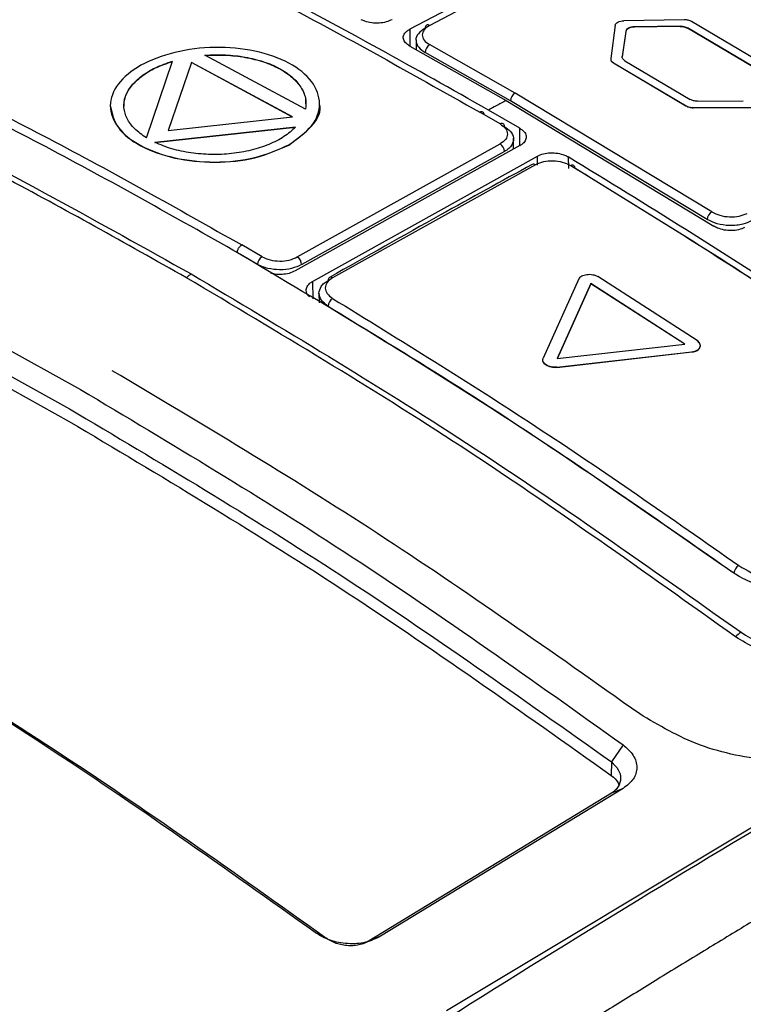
# Model space of a CAD drawing. Header units: millimetres. Extents: x -0.57 to 0.95, y -0.4 to 0.71.
# Tile 187 of 256: x 0.7657 to 0.789, y -0.1045 to -0.0729. Entities that reach past the tile are written whole.
import ezdxf

# ---------------------------------------------------------------- set-up
doc = ezdxf.new("R2010")
doc.units = ezdxf.units.MM
doc.layers.add('FORMAT', color=7, linetype='Continuous')

msp = doc.modelspace()

# ---------------------------------------------------------------- linework, layer by layer
at = {"layer": 'FORMAT', "color": 7, "linetype": 'Continuous', "lineweight": 25}
for p, q in [((0.785471, -0.069392), (0.778254, -0.073187)), ((0.778893, -0.073063), (0.785406, -0.069637)), ((0.78707, -0.072884), (0.78513, -0.072911)), ((0.789636, -0.074318), (0.787305, -0.072939)), ((0.778254, -0.073187), (0.77826, -0.07373)), ((0.784853, -0.073057), (0.784706, -0.074128)), ((0.785189, -0.073253), (0.785078, -0.074063)), ((0.785189, -0.073261), (0.785078, -0.074071)), ((0.785189, -0.073261), (0.785189, -0.073253)), ((0.786932, -0.073087), (0.785466, -0.073107)), ((0.786933, -0.073096), (0.785466, -0.073115)), ((0.785466, -0.073115), (0.785466, -0.073107)), ((0.786933, -0.073096), (0.786932, -0.073087)), ((0.789264, -0.074384), (0.787167, -0.073143)), ((0.787167, -0.073151), (0.787167, -0.073143)), ((0.789264, -0.074392), (0.787167, -0.073151)), ((0.778457, -0.073521), (0.77846, -0.073843)), ((0.778254, -0.073726), (0.78135, -0.075474)), ((0.781493, -0.075486), (0.77875, -0.073932)), ((0.781639, -0.075236), (0.778893, -0.073681)), ((0.769803, -0.076676), (0.770645, -0.074208)), ((0.771248, -0.074249), (0.770504, -0.076434)), ((0.771248, -0.074257), (0.770504, -0.076442)), ((0.774496, -0.075997), (0.771248, -0.074249)), ((0.771248, -0.074257), (0.771248, -0.074249)), ((0.774496, -0.076005), (0.771248, -0.074257)), ((0.774909, -0.075755), (0.771682, -0.074018)), ((0.784793, -0.07426), (0.787123, -0.07564)), ((0.784793, -0.074269), (0.784793, -0.07426)), ((0.784793, -0.074269), (0.787124, -0.075648)), ((0.785165, -0.074196), (0.787261, -0.075437)), ((0.787954, -0.079046), (0.781639, -0.075236)), ((0.78135, -0.075474), (0.788013, -0.079507)), ((0.787802, -0.079292), (0.781493, -0.075486)), ((0.787496, -0.075495), (0.788963, -0.075486)), ((0.768645, -0.075654), (0.768645, -0.075662)), ((0.775361, -0.075571), (0.775361, -0.075563)), ((0.781157, -0.076227), (0.780506, -0.07585)), ((0.781788, -0.076364), (0.780784, -0.07578)), ((0.787124, -0.075648), (0.787123, -0.07564)), ((0.787358, -0.075697), (0.789299, -0.075688)), ((0.787358, -0.075705), (0.789299, -0.075696)), ((0.787358, -0.075705), (0.787358, -0.075697)), ((0.770504, -0.076434), (0.774496, -0.075997)), ((0.774591, -0.076331), (0.770074, -0.076822)), ((0.774592, -0.076339), (0.770074, -0.07683)), ((0.781795, -0.07692), (0.781788, -0.076364)), ((0.781591, -0.077035), (0.781587, -0.076688)), ((0.781788, -0.076924), (0.774574, -0.080947)), ((0.774647, -0.080498), (0.781158, -0.076867)), ((0.781294, -0.077113), (0.774787, -0.080743)), ((0.775139, -0.081282), (0.782354, -0.07726)), ((0.782357, -0.07755), (0.782354, -0.07726)), ((0.783344, -0.077286), (0.783349, -0.077656)), ((0.78229, -0.077537), (0.77578, -0.081168)), ((0.773515, -0.08049), (0.772864, -0.080112)), ((0.773372, -0.080737), (0.772722, -0.08036)), ((0.783687, -0.081201), (0.782541, -0.08375)), ((0.787479, -0.083183), (0.78429, -0.081128)), ((0.775139, -0.081282), (0.775146, -0.081844)), ((0.784073, -0.081353), (0.78299, -0.083762)), ((0.784073, -0.081361), (0.78299, -0.083771)), ((0.787085, -0.083294), (0.784073, -0.081353)), ((0.784073, -0.081361), (0.784073, -0.081353)), ((0.787085, -0.083302), (0.784073, -0.081361)), ((0.762428, -0.081837), (0.767686, -0.084751)), ((0.775342, -0.08166), (0.775346, -0.081966)), ((0.762086, -0.082463), (0.76733, -0.08537)), ((0.762085, -0.082872), (0.767328, -0.085779)), ((0.78299, -0.083762), (0.787085, -0.083294)), ((0.782981, -0.084034), (0.787316, -0.08354)), ((0.782981, -0.084042), (0.787317, -0.083548)), ((0.787317, -0.083548), (0.787316, -0.08354)), ((0.782981, -0.084042), (0.782981, -0.084034)), ((0.779441, -0.104689), (0.794131, -0.095863)), ((0.785103, -0.096161), (0.784728, -0.09671)), ((0.784728, -0.09671), (0.784726, -0.09715)), ((0.785107, -0.097561), (0.777318, -0.10231)), ((0.785107, -0.097561), (0.784729, -0.097714)), ((0.784729, -0.097714), (0.776953, -0.102456)), ((0.775223, -0.102192), (0.775525, -0.102335)), ((0.777318, -0.10231), (0.776953, -0.102456))]:
    msp.add_line(p, q, dxfattribs=at)
for centre, radius, start, end in [((0.77884, -0.073137), 9.08562443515e-05, 54.424887, 187.818049), ((0.77905, -0.073937), 0.0003000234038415, 121.506924, 179.126428), ((0.781798, -0.075497), 0.0003050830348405, 121.403334, 177.986711), ((0.780558, -0.075919), 8.63423745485e-05, 351.501597, 126.927429), ((0.781209, -0.076296), 8.58783964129e-05, 351.304382, 127.118512), ((0.780993, -0.077119), 0.0003007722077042, 1.049723, 56.881567), ((0.782229, -0.077621), 0.0001032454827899, 53.774075, 113.575825), ((0.783475, -0.077634), 8.39092433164e-05, 350.45866, 127.962946), ((0.788119, -0.079319), 0.0003183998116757, 121.174259, 175.184525), ((0.77368, -0.08075), 0.0003076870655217, 122.358883, 177.621067), ((0.774481, -0.080755), 0.0003059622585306, 2.230854, 57.03355), ((0.775723, -0.081236), 8.85156599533e-05, 49.668451, 188.651874), ((0.775947, -0.082095), 0.0003124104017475, 122.253975, 176.604929), ((0.788998, -0.090699), 0.0003447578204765, 121.727922, 170.512859), ((0.7893, -0.093208), 0.0007762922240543, 121.892594, 138.816106)]:
    msp.add_arc(centre, radius, start, end, dxfattribs=at)
for points, knots in [([(0.7220825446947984, -0.0836679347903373), (0.7251999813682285, -0.0816058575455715), (0.7298790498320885, -0.0785842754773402), (0.7361210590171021, -0.0746999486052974), (0.7408035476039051, -0.0718592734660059), (0.7454863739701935, -0.069091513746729), (0.75016889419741, -0.0663970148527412), (0.7548504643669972, -0.0637761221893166), (0.7595304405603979, -0.0612291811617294), (0.7642081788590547, -0.058756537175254), (0.7688830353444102, -0.0563585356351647), (0.7735543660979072, -0.0540355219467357), (0.7774436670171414, -0.0521624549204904), (0.7805527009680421, -0.0507018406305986), (0.7828831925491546, -0.0496253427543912), (0.7852123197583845, -0.0485678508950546), (0.787540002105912, -0.0475294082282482), (0.7898661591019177, -0.0465100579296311), (0.7918032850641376, -0.0456765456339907), (0.7933521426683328, -0.0450193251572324), (0.7945133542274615, -0.044531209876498), (0.795674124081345, -0.0440479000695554), (0.7964476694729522, -0.0437289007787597), (0.7968343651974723, -0.0435702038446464)], [0, 0, 0, 0, 0.125, 0.1875, 0.25, 0.3125, 0.375, 0.4375, 0.5, 0.5625, 0.625, 0.6875, 0.75, 0.78125, 0.8125, 0.84375, 0.875, 0.90625, 0.9375, 0.953125, 0.96875, 0.984375, 1, 1, 1, 1]), ([(0.7807842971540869, -0.0757803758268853), (0.7784411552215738, -0.0744618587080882), (0.7737702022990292, -0.0718334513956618), (0.7691231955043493, -0.0696366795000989), (0.7668073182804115, -0.0685418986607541)], [0, 0, 0, 0, 0.5016410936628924, 0.9999999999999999, 0.9999999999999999, 0.9999999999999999, 0.9999999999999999]), ([(0.7668678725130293, -0.0687571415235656), (0.769135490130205, -0.0698373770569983), (0.7736707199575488, -0.0719978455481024), (0.7782277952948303, -0.0745659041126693), (0.7805063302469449, -0.075849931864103)], [0, 0, 0, 0, 0.5000005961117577, 1, 1, 1, 1]), ([(0.7710934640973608, -0.0811664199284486), (0.7691303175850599, -0.0800631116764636), (0.7652040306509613, -0.0778564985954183), (0.7593291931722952, -0.0749068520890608), (0.7554305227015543, -0.0732062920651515), (0.7534808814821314, -0.0723558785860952)], [0, 0, 0, 0, 0.3332991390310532, 0.6665972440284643, 0.9999999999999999, 0.9999999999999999, 0.9999999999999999, 0.9999999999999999]), ([(0.7536483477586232, -0.0722041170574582), (0.7565668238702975, -0.0735044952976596), (0.762403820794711, -0.0761052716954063), (0.7682950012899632, -0.079398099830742), (0.7712406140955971, -0.0810445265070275)], [0, 0, 0, 0, 0.4999961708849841, 0.9999999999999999, 0.9999999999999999, 0.9999999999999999, 0.9999999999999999]), ([(0.7776885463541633, -0.0728791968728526), (0.7776274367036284, -0.0729062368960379), (0.7775052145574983, -0.0729603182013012), (0.7772715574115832, -0.0729942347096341), (0.7770341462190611, -0.0729868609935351), (0.7768356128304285, -0.0729438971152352), (0.7767375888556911, -0.0728976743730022), (0.7766985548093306, -0.0728792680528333)], [0, 0, 0, 0, 0.2147119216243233, 0.4294338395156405, 0.6439193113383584, 0.8582054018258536, 1, 1, 1, 1]), ([(0.7848532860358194, -0.0730565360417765), (0.7848596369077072, -0.0730372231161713), (0.7848723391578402, -0.0729985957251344), (0.7849363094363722, -0.0729515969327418), (0.7850243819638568, -0.0729185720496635), (0.7850947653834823, -0.0729135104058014), (0.7851299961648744, -0.0729109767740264)], [0, 0, 0, 0, 0.2498421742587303, 0.4997042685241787, 0.7495744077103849, 1, 1, 1, 1]), ([(0.787305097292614, -0.0729390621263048), (0.7872889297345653, -0.0729306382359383), (0.7872566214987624, -0.0729138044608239), (0.787198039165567, -0.0728964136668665), (0.7871351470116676, -0.0728852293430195), (0.7870919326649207, -0.0728843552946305), (0.7870702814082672, -0.0728839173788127)], [0, 0, 0, 0, 0.2497602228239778, 0.4991051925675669, 0.7490416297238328, 1, 1, 1, 1]), ([(0.7782536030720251, -0.0737263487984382), (0.778203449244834, -0.0736927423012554), (0.7781031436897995, -0.0736255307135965), (0.7780402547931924, -0.0734979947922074), (0.7780539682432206, -0.073368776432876), (0.7781339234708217, -0.0732611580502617), (0.7782199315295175, -0.0732082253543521), (0.7782540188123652, -0.0731872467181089)], [0, 0, 0, 0, 0.2145511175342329, 0.4290932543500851, 0.6438554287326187, 0.8588504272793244, 1, 1, 1, 1]), ([(0.7787499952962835, -0.0731496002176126), (0.7786699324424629, -0.0732061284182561), (0.778509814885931, -0.0733191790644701), (0.778442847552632, -0.0734683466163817), (0.778457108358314, -0.0735406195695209), (0.7784572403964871, -0.0735412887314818)], [0, 0, 0, 0, 0.4976999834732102, 0.9953492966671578, 1, 1, 1, 1]), ([(0.7788928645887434, -0.0730633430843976), (0.7788275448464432, -0.0731080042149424), (0.7786969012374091, -0.073197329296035), (0.7786392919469, -0.0733699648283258), (0.778695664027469, -0.0735439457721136), (0.7788270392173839, -0.0736354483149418), (0.778892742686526, -0.073681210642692)], [0, 0, 0, 0, 0.2498263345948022, 0.4996684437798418, 0.7497737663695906, 1, 1, 1, 1]), ([(0.7854656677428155, -0.0731070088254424), (0.7854305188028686, -0.0731095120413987), (0.7853602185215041, -0.0731145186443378), (0.7852721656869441, -0.0731474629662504), (0.785208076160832, -0.0731944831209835), (0.7851953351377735, -0.0732331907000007), (0.7851889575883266, -0.0732525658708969)], [0, 0, 0, 0, 0.2498457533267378, 0.4997085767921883, 0.7495779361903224, 0.9999999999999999, 0.9999999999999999, 0.9999999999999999, 0.9999999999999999]), ([(0.7854657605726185, -0.0731151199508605), (0.7854306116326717, -0.0731176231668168), (0.7853603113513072, -0.0731226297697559), (0.7852722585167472, -0.0731555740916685), (0.7852081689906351, -0.0732025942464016), (0.7851954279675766, -0.0732413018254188), (0.7851890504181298, -0.073260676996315)], [0, 0, 0, 0, 0.2498457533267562, 0.499708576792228, 0.749577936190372, 1, 1, 1, 1]), ([(0.7869324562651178, -0.0730874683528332), (0.7869540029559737, -0.0730879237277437), (0.7869970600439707, -0.0730888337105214), (0.7870598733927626, -0.073099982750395), (0.78711861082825, -0.0731173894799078), (0.7871510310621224, -0.0731343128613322), (0.7871672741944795, -0.0731427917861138)], [0, 0, 0, 0, 0.2497649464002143, 0.4991091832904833, 0.7490445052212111, 1, 1, 1, 1]), ([(0.7869325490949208, -0.0730955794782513), (0.7869540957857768, -0.0730960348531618), (0.7869971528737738, -0.0730969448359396), (0.7870599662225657, -0.0731080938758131), (0.7871187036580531, -0.073125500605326), (0.7871511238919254, -0.0731424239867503), (0.7871673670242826, -0.0731509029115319)], [0, 0, 0, 0, 0.2497649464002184, 0.4991091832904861, 0.7490445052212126, 1, 1, 1, 1]), ([(0.760497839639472, -0.0736240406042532), (0.7625545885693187, -0.0746207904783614), (0.766668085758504, -0.0766142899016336), (0.7707985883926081, -0.078946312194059), (0.7728638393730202, -0.0801123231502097)], [0, 0, 0, 0, 0.5000000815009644, 1, 1, 1, 1]), ([(0.7784572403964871, -0.0735412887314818), (0.7784618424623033, -0.0735806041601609), (0.7784708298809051, -0.0736573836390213), (0.7785526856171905, -0.0737966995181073), (0.7786726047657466, -0.0738793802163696), (0.7787495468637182, -0.0739324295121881)], [0, 0, 0, 0, 0.273305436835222, 0.5337408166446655, 1, 1, 1, 1]), ([(0.7725783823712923, -0.0802753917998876), (0.770515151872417, -0.0791104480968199), (0.766389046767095, -0.0767807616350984), (0.7622800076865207, -0.0747892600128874), (0.7602256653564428, -0.0737935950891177)], [0, 0, 0, 0, 0.5000431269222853, 1, 1, 1, 1]), ([(0.7743762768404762, -0.0768958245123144), (0.7740280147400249, -0.0770491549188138), (0.7733335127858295, -0.0773549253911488), (0.7719946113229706, -0.0774960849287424), (0.7706860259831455, -0.0773549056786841), (0.7695636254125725, -0.0769565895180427), (0.7688244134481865, -0.0763538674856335), (0.7685545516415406, -0.0756441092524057), (0.7688244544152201, -0.0749288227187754), (0.769564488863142, -0.0743107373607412), (0.7706855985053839, -0.0738904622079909), (0.7719998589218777, -0.0737185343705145), (0.7733165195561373, -0.0738436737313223), (0.7744393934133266, -0.0742338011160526), (0.7751820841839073, -0.0748468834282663), (0.7754454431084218, -0.0755702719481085), (0.7751988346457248, -0.0763138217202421), (0.7746509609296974, -0.0767014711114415), (0.7743762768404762, -0.0768958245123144)], [0, 0, 0, 0, 0.0626924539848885, 0.1250208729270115, 0.187464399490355, 0.2499038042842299, 0.3122366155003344, 0.3749201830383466, 0.437602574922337, 0.4999486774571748, 0.5624019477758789, 0.6248301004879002, 0.6871643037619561, 0.7498301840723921, 0.8124965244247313, 0.8748686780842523, 0.9372636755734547, 0.9999999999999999, 0.9999999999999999, 0.9999999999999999, 0.9999999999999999]), ([(0.7698028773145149, -0.0766759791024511), (0.7696686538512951, -0.0765810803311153), (0.7694008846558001, -0.0763917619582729), (0.7691638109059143, -0.076055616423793), (0.7690582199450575, -0.0757030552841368), (0.7691019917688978, -0.0753445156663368), (0.7692986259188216, -0.0749987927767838), (0.7696324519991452, -0.0746837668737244), (0.7700787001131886, -0.0744066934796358), (0.7704558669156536, -0.0742742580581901), (0.7706448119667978, -0.0742079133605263)], [0, 0, 0, 0, 0.1255739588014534, 0.2505138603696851, 0.3751345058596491, 0.4996229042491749, 0.6242267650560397, 0.7491146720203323, 0.8743167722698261, 1, 1, 1, 1]), ([(0.7690831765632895, -0.0757099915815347), (0.7690872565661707, -0.0755910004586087), (0.769095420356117, -0.0753529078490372), (0.7693005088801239, -0.0750068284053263), (0.7696320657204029, -0.0746918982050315), (0.7700789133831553, -0.0744147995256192), (0.7704559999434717, -0.0742823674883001), (0.7706449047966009, -0.0742160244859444)], [0, 0, 0, 0, 0.1992243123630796, 0.3986334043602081, 0.5984970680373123, 0.7988635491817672, 1, 1, 1, 1]), ([(0.7716816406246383, -0.0740181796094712), (0.7719011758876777, -0.0740095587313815), (0.7723391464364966, -0.0739923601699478), (0.7729812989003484, -0.0740695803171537), (0.7735730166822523, -0.0742154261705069), (0.7740881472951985, -0.0744325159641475), (0.7744956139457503, -0.0747120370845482), (0.7747772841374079, -0.0750364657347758), (0.7749367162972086, -0.0753905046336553), (0.7749182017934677, -0.0756332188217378), (0.7749089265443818, -0.0757548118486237)], [0, 0, 0, 0, 0.1255869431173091, 0.2505446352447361, 0.3751735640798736, 0.4996452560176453, 0.6242193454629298, 0.7490932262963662, 0.8743027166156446, 1, 1, 1, 1]), ([(0.7716817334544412, -0.0740262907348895), (0.7719012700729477, -0.0740176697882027), (0.7723392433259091, -0.0740004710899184), (0.7729813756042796, -0.0740776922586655), (0.7735731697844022, -0.074223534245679), (0.7740880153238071, -0.0744406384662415), (0.7744965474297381, -0.0747201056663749), (0.7747742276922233, -0.07504473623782), (0.7749187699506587, -0.0753375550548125), (0.7749100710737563, -0.07551779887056), (0.7749072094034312, -0.0755770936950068)], [0, 0, 0, 0, 0.1342190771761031, 0.2677656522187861, 0.4009608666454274, 0.5339880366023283, 0.6671246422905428, 0.8005816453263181, 0.934397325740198, 1, 1, 1, 1]), ([(0.7847059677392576, -0.0741275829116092), (0.7847056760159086, -0.0741395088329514), (0.7847050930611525, -0.0741633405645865), (0.7847218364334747, -0.0741986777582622), (0.7847499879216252, -0.0742321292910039), (0.7847786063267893, -0.0742510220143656), (0.7847929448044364, -0.0742604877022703)], [0, 0, 0, 0, 0.2497654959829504, 0.4991098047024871, 0.7490425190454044, 1, 1, 1, 1]), ([(0.7847060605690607, -0.0741356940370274), (0.7847057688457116, -0.0741476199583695), (0.7847051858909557, -0.0741714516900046), (0.7847219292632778, -0.0742067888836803), (0.7847500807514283, -0.074240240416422), (0.7847786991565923, -0.0742591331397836), (0.7847930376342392, -0.0742685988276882)], [0, 0, 0, 0, 0.2497654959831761, 0.4991098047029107, 0.7490425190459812, 1, 1, 1, 1]), ([(0.7851645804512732, -0.0741962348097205), (0.7851503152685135, -0.0741868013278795), (0.7851218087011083, -0.0741679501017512), (0.7850935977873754, -0.0741345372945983), (0.7850767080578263, -0.0740991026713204), (0.7850773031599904, -0.0740751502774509), (0.7850776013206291, -0.0740631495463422)], [0, 0, 0, 0, 0.249761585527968, 0.4991065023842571, 0.749040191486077, 1, 1, 1, 1]), ([(0.7813502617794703, -0.0754738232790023), (0.7812446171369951, -0.0755309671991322), (0.7810559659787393, -0.0756330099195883), (0.780867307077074, -0.0757353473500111), (0.7807842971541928, -0.0757803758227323)], [0, 0, 0, 0, 0.559999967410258, 0.9999999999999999, 0.9999999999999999, 0.9999999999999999, 0.9999999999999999]), ([(0.7874961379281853, -0.0754945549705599), (0.7874745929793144, -0.0754939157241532), (0.7874315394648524, -0.0754926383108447), (0.7873687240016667, -0.0754809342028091), (0.7873099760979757, -0.0754630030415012), (0.7872775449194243, -0.0754457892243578), (0.7872612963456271, -0.0754371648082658)], [0, 0, 0, 0, 0.2497658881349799, 0.499109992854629, 0.7490455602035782, 1, 1, 1, 1]), ([(0.7686486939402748, -0.0756618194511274), (0.7687001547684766, -0.0758955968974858), (0.7688035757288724, -0.0763654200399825), (0.7695703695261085, -0.076964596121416), (0.7706843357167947, -0.0773630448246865), (0.7719951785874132, -0.0775041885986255), (0.7733334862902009, -0.0773630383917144), (0.7740280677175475, -0.0770572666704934), (0.7743763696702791, -0.0769039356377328)], [0, 0, 0, 0, 0.1650767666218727, 0.3317552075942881, 0.498718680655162, 0.66569317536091, 0.8323598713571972, 1, 1, 1, 1]), ([(0.7743763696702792, -0.0769039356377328), (0.7746394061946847, -0.0767107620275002), (0.7751640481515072, -0.0763254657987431), (0.7754464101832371, -0.0758138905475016), (0.7753582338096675, -0.0755748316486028), (0.7753569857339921, -0.0755714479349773)], [0, 0, 0, 0, 0.497800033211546, 0.9928917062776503, 1, 1, 1, 1]), ([(0.787123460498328, -0.0756397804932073), (0.7871396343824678, -0.0756483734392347), (0.7871719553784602, -0.0756655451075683), (0.7872305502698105, -0.0756835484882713), (0.7872934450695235, -0.0756953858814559), (0.7873366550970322, -0.0756966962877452), (0.7873583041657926, -0.0756973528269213)], [0, 0, 0, 0, 0.2497586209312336, 0.4991038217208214, 0.7490412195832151, 1, 1, 1, 1]), ([(0.7871235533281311, -0.0756478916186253), (0.7871397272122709, -0.0756564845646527), (0.7871720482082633, -0.0756736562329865), (0.7872306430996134, -0.0756916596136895), (0.7872935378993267, -0.0757034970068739), (0.7873367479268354, -0.0757048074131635), (0.7873583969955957, -0.0757054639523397)], [0, 0, 0, 0, 0.2497586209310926, 0.4991038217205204, 0.7490412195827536, 1, 1, 1, 1]), ([(0.7745914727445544, -0.076330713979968), (0.774475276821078, -0.0764357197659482), (0.7742434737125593, -0.0766451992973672), (0.7737468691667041, -0.0768940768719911), (0.7731760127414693, -0.0770810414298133), (0.7725432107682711, -0.077192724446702), (0.7718813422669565, -0.0772200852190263), (0.7712275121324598, -0.0771651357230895), (0.7706024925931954, -0.0770383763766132), (0.7702503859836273, -0.0768941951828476), (0.7700739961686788, -0.076821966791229)], [0, 0, 0, 0, 0.125577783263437, 0.2505192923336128, 0.3751312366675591, 0.4996116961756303, 0.6242103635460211, 0.7490965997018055, 0.8743085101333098, 1, 1, 1, 1]), ([(0.7811574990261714, -0.0762272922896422), (0.7812232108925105, -0.0762752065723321), (0.781354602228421, -0.0763710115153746), (0.7814111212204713, -0.0765518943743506), (0.7813535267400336, -0.0767302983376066), (0.7812229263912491, -0.076821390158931), (0.7811576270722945, -0.076866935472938)], [0, 0, 0, 0, 0.2502285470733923, 0.500333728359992, 0.7501701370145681, 1, 1, 1, 1]), ([(0.7812942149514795, -0.0763087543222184), (0.7813656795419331, -0.0763593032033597), (0.7815162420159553, -0.0764658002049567), (0.7815958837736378, -0.0766404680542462), (0.7815832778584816, -0.0767488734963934), (0.7815788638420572, -0.0767868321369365)], [0, 0, 0, 0, 0.3699329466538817, 0.7793792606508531, 1, 1, 1, 1]), ([(0.7817884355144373, -0.0763642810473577), (0.781838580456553, -0.0763998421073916), (0.7819388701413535, -0.0764709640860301), (0.7820018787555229, -0.0766044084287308), (0.7819883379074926, -0.0767385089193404), (0.7819085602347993, -0.07684930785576), (0.78182251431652, -0.0769030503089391), (0.7817882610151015, -0.0769244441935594)], [0, 0, 0, 0, 0.2144613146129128, 0.4289217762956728, 0.6434174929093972, 0.8580510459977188, 1, 1, 1, 1]), ([(0.7815788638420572, -0.0767868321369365), (0.7815655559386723, -0.0768258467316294), (0.7815383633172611, -0.0769055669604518), (0.7814422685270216, -0.0770185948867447), (0.7813440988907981, -0.0770813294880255), (0.7812940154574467, -0.077113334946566)], [0, 0, 0, 0, 0.3194865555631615, 0.6528208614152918, 1, 1, 1, 1]), ([(0.7834229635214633, -0.0775678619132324), (0.7833401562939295, -0.0775278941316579), (0.7831745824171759, -0.0774479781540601), (0.7828563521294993, -0.077407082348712), (0.7825388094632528, -0.0774316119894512), (0.7823731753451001, -0.0775020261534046), (0.7822903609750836, -0.0775372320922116)], [0, 0, 0, 0, 0.250228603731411, 0.5003345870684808, 0.750175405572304, 1, 1, 1, 1]), ([(0.7823540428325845, -0.0772595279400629), (0.7824152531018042, -0.0772324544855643), (0.7825376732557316, -0.0771783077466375), (0.7827716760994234, -0.0771484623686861), (0.783009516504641, -0.077162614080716), (0.7832078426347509, -0.0772136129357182), (0.7833056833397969, -0.0772653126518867), (0.7833443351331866, -0.0772857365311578)], [0, 0, 0, 0, 0.2149422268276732, 0.4298831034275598, 0.6448389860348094, 0.8596942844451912, 1, 1, 1, 1]), ([(0.7983497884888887, -0.0872345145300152), (0.7958646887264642, -0.0854653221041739), (0.7908761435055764, -0.0819138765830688), (0.7858610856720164, -0.0788322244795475), (0.7833443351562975, -0.0772857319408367)], [0, 0, 0, 0, 0.4981612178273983, 0.9999999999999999, 0.9999999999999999, 0.9999999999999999, 0.9999999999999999]), ([(0.7821880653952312, -0.0775258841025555), (0.7812063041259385, -0.0780645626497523), (0.7790365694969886, -0.0792550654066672), (0.776866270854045, -0.0804840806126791), (0.7756779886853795, -0.0811569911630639)], [0, 0, 0, 0, 0.4524798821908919, 1, 1, 1, 1]), ([(0.797735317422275, -0.0870449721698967), (0.7953558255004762, -0.08535962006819), (0.7905968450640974, -0.0819889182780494), (0.7858142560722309, -0.0790415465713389), (0.7834229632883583, -0.0775678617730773)], [0, 0, 0, 0, 0.5000003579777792, 1, 1, 1, 1]), ([(0.7978548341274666, -0.0871148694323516), (0.7954835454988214, -0.0854352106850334), (0.7907295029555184, -0.0820677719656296), (0.7859518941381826, -0.0791235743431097), (0.7835573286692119, -0.0776479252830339)], [0, 0, 0, 0, 0.4987941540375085, 1, 1, 1, 1]), ([(0.7892168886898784, -0.0793425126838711), (0.7891320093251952, -0.0793805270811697), (0.7889921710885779, -0.0794431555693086), (0.7887422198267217, -0.079485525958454), (0.7884614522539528, -0.0794958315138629), (0.7881113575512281, -0.0794465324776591), (0.7879051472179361, -0.0793434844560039), (0.7878020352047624, -0.0792919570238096)], [0, 0, 0, 0, 0.2094941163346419, 0.3451402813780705, 0.5011091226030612, 0.7505379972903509, 1, 1, 1, 1]), ([(0.7879544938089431, -0.0790462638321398), (0.7880373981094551, -0.0790882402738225), (0.7882032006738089, -0.0791721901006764), (0.7885206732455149, -0.0792208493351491), (0.7888389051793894, -0.0792028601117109), (0.789004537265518, -0.0791337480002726), (0.7890873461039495, -0.0790991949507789)], [0, 0, 0, 0, 0.2498480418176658, 0.4996778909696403, 0.7498607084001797, 1, 1, 1, 1]), ([(0.7890038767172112, -0.0795541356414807), (0.7889426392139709, -0.079580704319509), (0.7888201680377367, -0.0796338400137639), (0.7885861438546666, -0.0796595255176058), (0.7883481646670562, -0.0796399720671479), (0.7881497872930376, -0.079583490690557), (0.7880519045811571, -0.0795285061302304), (0.7880133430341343, -0.0795068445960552)], [0, 0, 0, 0, 0.2148330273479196, 0.4296526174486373, 0.6447770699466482, 0.8600575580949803, 1, 1, 1, 1]), ([(0.7885148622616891, -0.0905574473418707), (0.7858650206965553, -0.0887109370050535), (0.7805640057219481, -0.0850169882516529), (0.7752407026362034, -0.0818561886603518), (0.7725783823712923, -0.0802753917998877)], [0, 0, 0, 0, 0.4998743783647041, 1, 1, 1, 1]), ([(0.7727217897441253, -0.0803598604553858), (0.772723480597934, -0.0803380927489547), (0.7727260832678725, -0.0803045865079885), (0.7727436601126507, -0.0802558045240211), (0.7727620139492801, -0.0802185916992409), (0.7727848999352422, -0.0801839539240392), (0.77281819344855, -0.0801441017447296), (0.7728458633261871, -0.0801248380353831), (0.7728638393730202, -0.0801123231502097)], [0, 0, 0, 0, 0.2392041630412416, 0.368198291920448, 0.500000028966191, 0.6318017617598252, 0.760795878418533, 1, 1, 1, 1]), ([(0.7735150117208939, -0.0804896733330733), (0.7735976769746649, -0.0805280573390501), (0.7737629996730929, -0.080604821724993), (0.7740810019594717, -0.0806396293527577), (0.7743991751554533, -0.0806097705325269), (0.7745646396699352, -0.0805351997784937), (0.7746473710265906, -0.0804979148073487)], [0, 0, 0, 0, 0.2499234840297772, 0.4998233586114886, 0.749914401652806, 1, 1, 1, 1]), ([(0.7747866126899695, -0.0807427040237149), (0.7746833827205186, -0.080789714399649), (0.7744769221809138, -0.0808837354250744), (0.7740810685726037, -0.0809230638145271), (0.7737580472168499, -0.0808851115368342), (0.7735237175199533, -0.0808150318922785), (0.7734231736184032, -0.080763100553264), (0.7733722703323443, -0.0807368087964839)], [0, 0, 0, 0, 0.249807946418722, 0.499617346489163, 0.742791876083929, 0.8697808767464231, 0.9999999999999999, 0.9999999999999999, 0.9999999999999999, 0.9999999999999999]), ([(0.7712406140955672, -0.0810445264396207), (0.7712152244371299, -0.0810607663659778), (0.7711644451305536, -0.081093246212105), (0.7711171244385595, -0.0811420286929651), (0.7710934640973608, -0.0811664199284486)], [0, 0, 0, 0, 0.5000001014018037, 1, 1, 1, 1]), ([(0.7887160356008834, -0.0926967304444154), (0.7857885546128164, -0.0906087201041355), (0.7799341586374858, -0.0864331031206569), (0.7740401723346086, -0.0829218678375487), (0.7710934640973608, -0.0811664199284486)], [0, 0, 0, 0, 0.5000483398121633, 0.9999999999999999, 0.9999999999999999, 0.9999999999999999, 0.9999999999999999]), ([(0.7712406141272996, -0.081044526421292), (0.7741881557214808, -0.0828001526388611), (0.7800831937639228, -0.0863113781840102), (0.7859545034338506, -0.0904696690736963), (0.7888901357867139, -0.0925487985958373)], [0, 0, 0, 0, 0.5000038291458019, 1, 1, 1, 1]), ([(0.7745735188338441, -0.0809471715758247), (0.774512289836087, -0.0809758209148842), (0.7743898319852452, -0.0810331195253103), (0.7741573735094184, -0.0810660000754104), (0.7739486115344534, -0.0810625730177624), (0.7738360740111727, -0.0810302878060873), (0.7737946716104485, -0.0810184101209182)], [0, 0, 0, 0, 0.2791677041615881, 0.5583347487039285, 0.8375119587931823, 1, 1, 1, 1]), ([(0.7753424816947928, -0.0816663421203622), (0.7753559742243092, -0.0815893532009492), (0.7753763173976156, -0.0814732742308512), (0.7755022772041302, -0.081335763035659), (0.7755908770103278, -0.0812781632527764), (0.7756353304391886, -0.0812492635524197)], [0, 0, 0, 0, 0.4952938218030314, 0.7467723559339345, 1, 1, 1, 1]), ([(0.7757801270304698, -0.0811684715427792), (0.7757144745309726, -0.0812158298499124), (0.7755831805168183, -0.0813105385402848), (0.7755267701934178, -0.0814956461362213), (0.7755844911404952, -0.0816822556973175), (0.775715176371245, -0.0817813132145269), (0.7757805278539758, -0.0818308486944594)], [0, 0, 0, 0, 0.2500964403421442, 0.5001510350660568, 0.7500416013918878, 0.9999999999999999, 0.9999999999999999, 0.9999999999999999, 0.9999999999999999]), ([(0.7836869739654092, -0.0812010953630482), (0.7836973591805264, -0.0811838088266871), (0.7837181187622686, -0.0811492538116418), (0.7837773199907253, -0.081106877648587), (0.783852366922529, -0.0810752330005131), (0.7839403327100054, -0.081056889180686), (0.7840347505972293, -0.0810529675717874), (0.7841288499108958, -0.0810640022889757), (0.7842178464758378, -0.0810883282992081), (0.7842658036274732, -0.0811145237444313), (0.7842898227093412, -0.0811276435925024)], [0, 0, 0, 0, 0.1250372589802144, 0.2499439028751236, 0.3748237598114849, 0.49978517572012, 0.6248693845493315, 0.7498287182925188, 0.8747030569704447, 1, 1, 1, 1]), ([(0.7750465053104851, -0.0817831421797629), (0.7750313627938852, -0.0817713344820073), (0.7749684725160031, -0.0817222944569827), (0.7749280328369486, -0.0816135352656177), (0.7749387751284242, -0.0814759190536), (0.7750193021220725, -0.0813608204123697), (0.7751051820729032, -0.0813047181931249), (0.7751393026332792, -0.0812824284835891)], [0, 0, 0, 0, 0.0797671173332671, 0.3312907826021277, 0.5827657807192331, 0.8342306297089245, 0.9999999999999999, 0.9999999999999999, 0.9999999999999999, 0.9999999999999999]), ([(0.7756353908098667, -0.0820765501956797), (0.7755529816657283, -0.0820166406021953), (0.7753869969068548, -0.0818959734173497), (0.7753573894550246, -0.0817432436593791), (0.7753424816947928, -0.0816663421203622)], [0, 0, 0, 0, 0.4964862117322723, 1, 1, 1, 1]), ([(0.7757805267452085, -0.0818308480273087), (0.7779578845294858, -0.0831714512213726), (0.7823126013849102, -0.0858526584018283), (0.7866488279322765, -0.088888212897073), (0.7888169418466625, -0.0904059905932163)], [0, 0, 0, 0, 0.4999998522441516, 1, 1, 1, 1]), ([(0.7756353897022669, -0.0820765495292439), (0.7778112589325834, -0.0834161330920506), (0.7821614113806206, -0.0860943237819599), (0.78649313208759, -0.0891267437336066), (0.7886582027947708, -0.0906424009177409)], [0, 0, 0, 0, 0.5001822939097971, 0.9999999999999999, 0.9999999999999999, 0.9999999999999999, 0.9999999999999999]), ([(0.7873164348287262, -0.0835401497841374), (0.7873462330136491, -0.0835354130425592), (0.7874057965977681, -0.0835259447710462), (0.7874811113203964, -0.0834939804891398), (0.7875393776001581, -0.0834514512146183), (0.7875760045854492, -0.0833998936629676), (0.7875886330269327, -0.0833431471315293), (0.7875759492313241, -0.0832853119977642), (0.7875405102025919, -0.0832294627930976), (0.787499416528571, -0.0831982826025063), (0.787478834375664, -0.0831826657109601)], [0, 0, 0, 0, 0.1250369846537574, 0.2499363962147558, 0.3748066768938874, 0.4997624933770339, 0.6248433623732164, 0.749806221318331, 0.8746880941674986, 1, 1, 1, 1]), ([(0.7873165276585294, -0.0835482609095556), (0.7873463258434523, -0.0835435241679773), (0.7874058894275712, -0.0835340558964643), (0.7874812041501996, -0.0835020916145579), (0.7875394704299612, -0.0834595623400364), (0.7875760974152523, -0.0834080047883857), (0.7875887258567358, -0.0833512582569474), (0.7875760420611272, -0.0832934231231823), (0.787540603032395, -0.0832375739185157), (0.7874995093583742, -0.0832063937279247), (0.7874789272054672, -0.0831907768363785)], [0, 0, 0, 0, 0.1250369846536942, 0.2499363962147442, 0.3748066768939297, 0.4997624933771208, 0.6248433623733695, 0.7498062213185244, 0.8746880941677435, 1, 1, 1, 1]), ([(0.7829812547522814, -0.0840341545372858), (0.7829503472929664, -0.0840363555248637), (0.7828885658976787, -0.0840407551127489), (0.7827943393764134, -0.0840285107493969), (0.7827069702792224, -0.0840032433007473), (0.782631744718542, -0.0839653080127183), (0.7825738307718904, -0.0839175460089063), (0.7825377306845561, -0.0838632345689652), (0.7825236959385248, -0.0838056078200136), (0.7825350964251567, -0.0837686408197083), (0.7825408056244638, -0.0837501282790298)], [0, 0, 0, 0, 0.1250451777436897, 0.2499547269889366, 0.3748407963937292, 0.4998206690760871, 0.6249086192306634, 0.7498537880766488, 0.8747303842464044, 1, 1, 1, 1]), ([(0.7829813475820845, -0.0840422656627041), (0.7829504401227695, -0.0840444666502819), (0.7828886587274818, -0.084048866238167), (0.7827944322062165, -0.0840366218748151), (0.7827070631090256, -0.0840113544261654), (0.7826318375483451, -0.0839734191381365), (0.7825739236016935, -0.0839256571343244), (0.7825378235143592, -0.0838713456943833), (0.7825237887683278, -0.0838137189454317), (0.7825351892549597, -0.0837767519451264), (0.7825408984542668, -0.0837582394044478)], [0, 0, 0, 0, 0.1250451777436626, 0.2499547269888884, 0.3748407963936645, 0.4998206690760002, 0.6249086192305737, 0.7498537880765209, 0.8747303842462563, 0.9999999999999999, 0.9999999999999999, 0.9999999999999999, 0.9999999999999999]), ([(0.785637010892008, -0.0951697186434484), (0.7828355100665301, -0.093190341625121), (0.777206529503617, -0.0892132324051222), (0.7715492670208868, -0.0858427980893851), (0.7687075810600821, -0.0841498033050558)], [0, 0, 0, 0, 0.4976923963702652, 1, 1, 1, 1]), ([(0.7676856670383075, -0.0847510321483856), (0.7705965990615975, -0.0864916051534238), (0.7764181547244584, -0.089972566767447), (0.7822083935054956, -0.0940979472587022), (0.7851033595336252, -0.0961605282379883)], [0, 0, 0, 0, 0.5000264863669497, 1, 1, 1, 1]), ([(0.7722038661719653, -0.1126320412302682), (0.7717726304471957, -0.1125517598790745), (0.7708966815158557, -0.112388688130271), (0.7695614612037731, -0.112148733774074), (0.7681848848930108, -0.1119082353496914), (0.7667667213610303, -0.1116685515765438), (0.765306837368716, -0.1114302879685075), (0.763576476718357, -0.1111583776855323), (0.761554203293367, -0.1108561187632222), (0.7595934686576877, -0.1105817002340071), (0.7579375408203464, -0.110362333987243), (0.7568160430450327, -0.1102200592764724), (0.7558772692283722, -0.1101043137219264), (0.7552801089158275, -0.1100296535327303), (0.7548874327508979, -0.1099830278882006), (0.7546897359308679, -0.1099574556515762), (0.7545422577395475, -0.1099408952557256), (0.7542970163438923, -0.1099002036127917), (0.7539358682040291, -0.1098284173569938), (0.7534731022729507, -0.1097008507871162), (0.7529837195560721, -0.1095186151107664), (0.7526301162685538, -0.109351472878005), (0.7523710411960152, -0.1092002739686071), (0.752230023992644, -0.109112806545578), (0.7520982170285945, -0.1090277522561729), (0.7519340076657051, -0.1089243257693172), (0.7516671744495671, -0.1087486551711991), (0.7512718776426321, -0.1084866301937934), (0.7503919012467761, -0.1078996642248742), (0.7490716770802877, -0.1070299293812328), (0.7467479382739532, -0.1055389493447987), (0.7438518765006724, -0.1037479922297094), (0.7404212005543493, -0.1017303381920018), (0.7369624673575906, -0.0997991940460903), (0.7344124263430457, -0.0984523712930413), (0.7324413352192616, -0.0974493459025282), (0.7314583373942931, -0.09695996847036), (0.7305440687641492, -0.0965118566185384), (0.7300711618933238, -0.0962842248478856), (0.7297577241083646, -0.0961282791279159), (0.7295882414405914, -0.0960418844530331), (0.7294518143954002, -0.0959674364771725), (0.7293068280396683, -0.0958881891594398), (0.7290043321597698, -0.0956945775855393), (0.7287422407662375, -0.0954558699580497), (0.7285319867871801, -0.0951810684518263), (0.7284184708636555, -0.094989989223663), (0.7283271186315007, -0.0947965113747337), (0.7282445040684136, -0.0945594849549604), (0.7281715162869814, -0.0942986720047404), (0.7280679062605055, -0.0939375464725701), (0.7279430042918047, -0.0935275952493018), (0.7277971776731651, -0.0930446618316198), (0.7276524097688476, -0.092571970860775), (0.7275094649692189, -0.0921088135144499), (0.727368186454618, -0.0916552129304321), (0.7272286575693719, -0.0912110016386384), (0.727090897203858, -0.0907760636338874), (0.7269549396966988, -0.0903502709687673), (0.7268208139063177, -0.0899335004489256), (0.7266885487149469, -0.0895256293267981), (0.7265581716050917, -0.0891265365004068), (0.7264297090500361, -0.0887361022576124), (0.7263031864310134, -0.0883542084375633), (0.7261786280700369, -0.0879807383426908), (0.726056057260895, -0.087615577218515), (0.7259354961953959, -0.0872586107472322), (0.7258169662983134, -0.0869097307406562), (0.725700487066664, -0.0865688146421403), (0.7255860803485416, -0.0862358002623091), (0.7254737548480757, -0.085910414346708), (0.7253996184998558, -0.0856969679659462), (0.7253628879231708, -0.0855912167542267)], [0, 0, 0, 0, 0.0179974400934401, 0.0365573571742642, 0.0556811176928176, 0.0753701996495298, 0.0956261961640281, 0.1164508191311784, 0.1473557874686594, 0.1796957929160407, 0.1978974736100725, 0.2161043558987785, 0.2262388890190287, 0.2368502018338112, 0.2408993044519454, 0.242526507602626, 0.2450705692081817, 0.2470264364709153, 0.252842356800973, 0.2604566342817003, 0.2674197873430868, 0.2756389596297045, 0.2780495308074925, 0.2813505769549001, 0.2834497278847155, 0.2855433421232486, 0.2906287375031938, 0.2987799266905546, 0.3083888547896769, 0.3416736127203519, 0.375388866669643, 0.4429902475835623, 0.5092705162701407, 0.5738650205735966, 0.6431510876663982, 0.6570092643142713, 0.6881745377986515, 0.7001651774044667, 0.7101510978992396, 0.7155938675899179, 0.7186040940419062, 0.7201983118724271, 0.72396663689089, 0.7276497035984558, 0.7405541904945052, 0.7454640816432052, 0.7503764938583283, 0.7556373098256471, 0.7604543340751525, 0.7685826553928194, 0.7750089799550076, 0.7874130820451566, 0.7996463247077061, 0.8117090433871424, 0.8236015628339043, 0.8353241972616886, 0.8468772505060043, 0.8582610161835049, 0.8694757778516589, 0.8805218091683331, 0.8913993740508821, 0.9021087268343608, 0.9126501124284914, 0.9230237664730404, 0.9332299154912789, 0.9432687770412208, 0.9531405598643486, 0.9628454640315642, 0.9723836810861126, 0.9817553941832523, 0.9909607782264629, 1, 1, 1, 1]), ([(0.76732979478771, -0.0853702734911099), (0.7702370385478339, -0.0870994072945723), (0.7760514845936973, -0.0905576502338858), (0.781835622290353, -0.0946591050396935), (0.7847276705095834, -0.0967098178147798)], [0, 0, 0, 0, 0.5000035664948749, 1, 1, 1, 1]), ([(0.7673282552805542, -0.0857788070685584), (0.7702356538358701, -0.0875128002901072), (0.7760505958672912, -0.0909808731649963), (0.7818341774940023, -0.095093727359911), (0.7847260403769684, -0.0971502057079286)], [0, 0, 0, 0, 0.499987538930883, 0.9999999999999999, 0.9999999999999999, 0.9999999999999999, 0.9999999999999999]), ([(0.7888169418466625, -0.0904059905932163), (0.789085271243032, -0.0905627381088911), (0.789621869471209, -0.0908761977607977), (0.7906537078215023, -0.0910742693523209), (0.7916897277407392, -0.0910390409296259), (0.79222990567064, -0.0908047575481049), (0.7924999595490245, -0.0906876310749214)], [0, 0, 0, 0, 0.2500990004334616, 0.5001415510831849, 0.7501032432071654, 1, 1, 1, 1]), ([(0.7927614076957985, -0.0908825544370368), (0.7924624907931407, -0.0910143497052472), (0.7920019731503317, -0.0912173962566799), (0.7912279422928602, -0.0913050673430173), (0.7904450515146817, -0.0912936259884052), (0.7896159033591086, -0.0911201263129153), (0.7889310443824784, -0.0908312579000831), (0.7886307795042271, -0.0906337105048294), (0.7885148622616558, -0.0905574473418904)], [0, 0, 0, 0, 0.2410464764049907, 0.3713612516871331, 0.5079016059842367, 0.7407442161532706, 0.8999143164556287, 1, 1, 1, 1]), ([(0.7752230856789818, -0.102192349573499), (0.7723214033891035, -0.1001284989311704), (0.7665176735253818, -0.0960005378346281), (0.7606815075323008, -0.0925239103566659), (0.7577632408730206, -0.0907854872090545)], [0, 0, 0, 0, 0.4999685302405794, 1, 1, 1, 1]), ([(0.7755248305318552, -0.1023346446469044), (0.7726331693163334, -0.1002774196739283), (0.7668498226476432, -0.0961629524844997), (0.7610349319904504, -0.0926984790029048), (0.7581274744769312, -0.0909662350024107)], [0, 0, 0, 0, 0.4999979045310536, 0.9999999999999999, 0.9999999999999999, 0.9999999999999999, 0.9999999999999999]), ([(0.7888901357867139, -0.0925487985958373), (0.7892860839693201, -0.0927831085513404), (0.7900778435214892, -0.0932516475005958), (0.7913581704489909, -0.0935121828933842), (0.7923533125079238, -0.093519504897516), (0.7933226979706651, -0.0934024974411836), (0.7939010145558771, -0.093124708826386), (0.7942858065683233, -0.0929398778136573)], [0, 0, 0, 0, 0.2498944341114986, 0.4997025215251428, 0.6251320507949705, 0.7505757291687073, 1, 1, 1, 1]), ([(0.7945448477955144, -0.0933114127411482), (0.7943432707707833, -0.0934059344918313), (0.7939366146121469, -0.0935966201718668), (0.792957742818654, -0.0937950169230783), (0.7916040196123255, -0.0938231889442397), (0.7899757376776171, -0.0934523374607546), (0.7891347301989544, -0.0929478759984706), (0.7887160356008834, -0.0926967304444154)], [0, 0, 0, 0, 0.125858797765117, 0.2539042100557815, 0.5053890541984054, 0.7537585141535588, 1, 1, 1, 1]), ([(0.7941305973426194, -0.095863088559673), (0.7935103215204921, -0.0961349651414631), (0.7922710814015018, -0.0966781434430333), (0.7898856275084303, -0.096750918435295), (0.7875013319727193, -0.0962778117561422), (0.7862573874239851, -0.0955384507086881), (0.785637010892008, -0.0951697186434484)], [0, 0, 0, 0, 0.2488477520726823, 0.4971693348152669, 0.7492297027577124, 1, 1, 1, 1]), ([(0.7851033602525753, -0.0961605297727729), (0.7852255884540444, -0.0962703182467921), (0.7854699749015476, -0.0964898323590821), (0.7855774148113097, -0.0968897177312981), (0.7854741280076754, -0.0972773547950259), (0.7852295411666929, -0.0974663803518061), (0.7851072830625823, -0.0975608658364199)], [0, 0, 0, 0, 0.2501949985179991, 0.5002468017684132, 0.7501955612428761, 1, 1, 1, 1]), ([(0.784727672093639, -0.0967098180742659), (0.7848105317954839, -0.0967910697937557), (0.7849756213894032, -0.0969529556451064), (0.7850502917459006, -0.0972437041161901), (0.784984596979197, -0.0974689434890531), (0.7848615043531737, -0.0976229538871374), (0.7847730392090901, -0.0976835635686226), (0.7847288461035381, -0.0977138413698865)], [0, 0, 0, 0, 0.2514120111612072, 0.5009130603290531, 0.7504149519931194, 0.8753188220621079, 1, 1, 1, 1]), ([(0.7847260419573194, -0.0971502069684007), (0.7848161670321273, -0.0972222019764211), (0.7849309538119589, -0.0973138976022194), (0.7849584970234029, -0.0974247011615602), (0.7849644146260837, -0.0974485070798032)], [0, 0, 0, 0, 0.785152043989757, 1, 1, 1, 1]), ([(0.793807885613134, -0.099122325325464), (0.7932771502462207, -0.099435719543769), (0.7922307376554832, -0.1000536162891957), (0.7906838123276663, -0.1009773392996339), (0.7891821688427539, -0.1018810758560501), (0.787725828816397, -0.1027648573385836), (0.7863148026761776, -0.1036278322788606), (0.7849490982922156, -0.1044694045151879), (0.7836287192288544, -0.1052889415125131), (0.7823536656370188, -0.1060858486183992), (0.7811239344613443, -0.1068595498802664), (0.7799395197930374, -0.107609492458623), (0.7788004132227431, -0.1083351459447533), (0.7777066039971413, -0.1090359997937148), (0.7766580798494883, -0.1097115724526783), (0.7756548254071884, -0.1103613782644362), (0.7746968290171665, -0.1109850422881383), (0.77378406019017, -0.1115818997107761), (0.7731906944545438, -0.1119721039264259), (0.7729015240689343, -0.1121622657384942)], [0, 0, 0, 0, 0.0760953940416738, 0.150031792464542, 0.2218092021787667, 0.2914276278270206, 0.358887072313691, 0.4241875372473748, 0.4873290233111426, 0.5483115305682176, 0.6071350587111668, 0.663799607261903, 0.7183051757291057, 0.7706517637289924, 0.8208393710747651, 0.8688679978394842, 0.914737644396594, 0.9584483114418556, 1, 1, 1, 1]), ([(0.7773181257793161, -0.1023103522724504), (0.7771648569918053, -0.1023847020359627), (0.7768582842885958, -0.102533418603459), (0.7762677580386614, -0.1025696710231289), (0.7756804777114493, -0.1024638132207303), (0.775375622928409, -0.1022828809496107), (0.7752230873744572, -0.1021923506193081)], [0, 0, 0, 0, 0.2497620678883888, 0.4995813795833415, 0.7496131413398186, 1, 1, 1, 1]), ([(0.7769529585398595, -0.1024559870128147), (0.7769033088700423, -0.1024838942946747), (0.7768042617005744, -0.102539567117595), (0.7766265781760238, -0.1025915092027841), (0.7764360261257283, -0.1026172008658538), (0.7761726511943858, -0.1026121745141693), (0.775835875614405, -0.1025387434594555), (0.7756286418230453, -0.1024027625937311), (0.7755248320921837, -0.1023346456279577)], [0, 0, 0, 0, 0.1252366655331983, 0.2498372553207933, 0.3743053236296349, 0.4989603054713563, 0.7490139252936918, 1, 1, 1, 1])]:
    msp.add_open_spline(points, degree=3, knots=knots, dxfattribs=at)
for points in [[(0.7986428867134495, -0.0453677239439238), (0.7804892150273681, -0.0528654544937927), (0.7621302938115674, -0.0621493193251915), (0.7437966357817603, -0.0731027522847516)], [(0.7917038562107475, -0.0974946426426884), (0.787615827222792, -0.0998973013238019), (0.783528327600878, -0.1023873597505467), (0.7794440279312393, -0.1049612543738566)]]:
    msp.add_open_spline(points, degree=3, dxfattribs=at)

doc.saveas('drawing.dxf')
